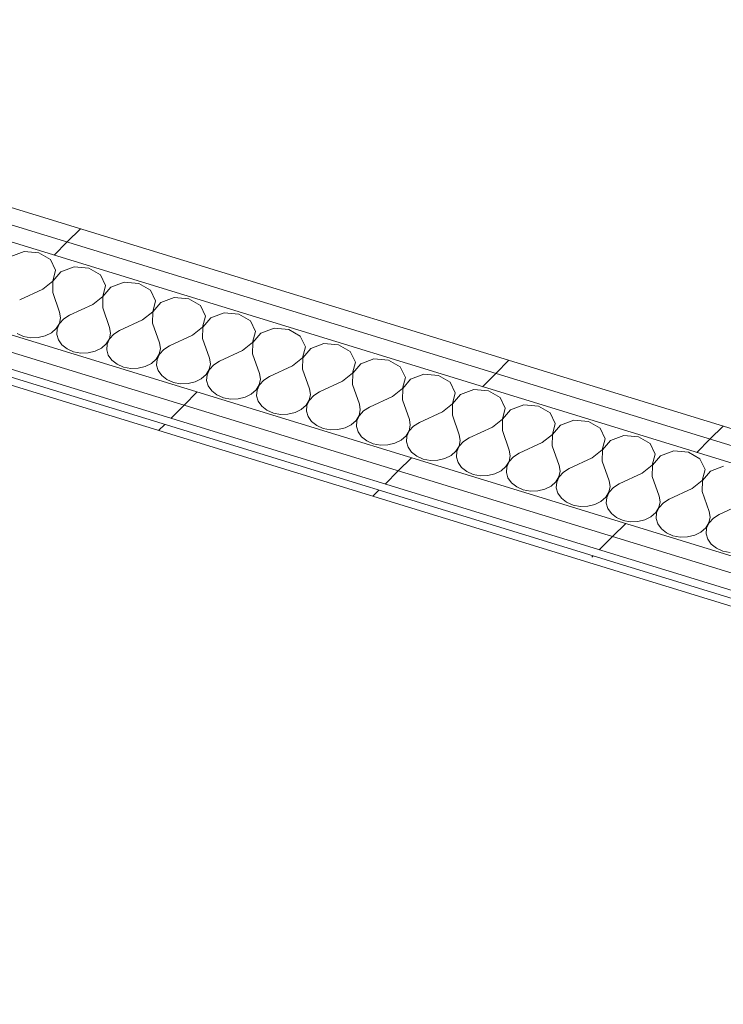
# Model space of a CAD drawing. Header units: millimetres. Extents: x -2220 to 52371, y -4077 to 6953.
# Tile 106 of 228: x 7898 to 8360, y -1580 to -934. Entities that reach past the tile are written whole.
import ezdxf

# ---------------------------------------------------------------- set-up
doc = ezdxf.new("R2010")
doc.units = ezdxf.units.MM
doc.header["$MEASUREMENT"] = 0
doc.linetypes.add('Wipeout_Contour', pattern=[1000, 0, -1000])
doc.layers.add('Nuevo_08_E_Envans secs', color=7, linetype='Continuous')
doc.layers.add('Nuevo_08_E_Envans secs_Pluma_Nº__1', color=7, linetype='Continuous', lineweight=5)
for name, color, linetype, lineweight, true_color in [('Nuevo_08_E_Envans secs_Pluma_Nº__102', 7, 'Continuous', 5, 0xcccccc), ('Nuevo_08_E_Envans secs_Pluma_Nº__171', 171, 'Continuous', 13, 0xaaaaff), ('Nuevo_08_E_Envans secs_Pluma_Nº__177', 7, 'Continuous', 15, 0xf7e046)]:
    doc.layers.add(name, color=color, linetype=linetype, lineweight=lineweight, true_color=true_color)
pattern_1 = [(45, (0, 0), (-183.848, 183.848), [195, -65]), (45, (7e-14, 183.85), (-183.848, 183.848), [195, -65])]

# ---------------------------------------------------------------- blocks, each defined once
blk = doc.blocks.new('*X78')
at = {"layer": 'Nuevo_08_E_Envans secs_Pluma_Nº__102', "color": 254, "linetype": 'Continuous', "lineweight": 5, "true_color": 0xcccccc}
for p, q in [((7900.63, -1085.99), (7891.91, -1089.17)), ((7910.24, -1086.77), (7900.63, -1085.99)), ((7917.87, -1091.28), (7910.24, -1086.77)), ((7921.25, -1098.17), (7917.87, -1091.28)), ((7919.36, -1105.39), (7921.25, -1098.17)), ((7933.43, -1096.06), (7924.71, -1099.24)), ((7943.04, -1096.84), (7933.43, -1096.06)), ((7950.68, -1101.35), (7943.04, -1096.84)), ((7912.77, -1110.77), (7919.36, -1105.39)), ((7919.49, -1105.43), (7919.33, -1112.79)), ((7924.71, -1099.24), (7919.49, -1105.43)), ((7954.05, -1108.24), (7950.68, -1101.35)), ((7912.77, -1110.77), (7897.64, -1117.74)), ((7952.17, -1115.46), (7954.05, -1108.24)), ((7957.52, -1109.3), (7952.3, -1115.5)), ((7966.24, -1106.12), (7957.52, -1109.3)), ((7975.85, -1106.91), (7966.24, -1106.12)), ((7983.48, -1111.42), (7975.85, -1106.91)), ((7986.86, -1118.31), (7983.48, -1111.42)), ((7919.33, -1112.79), (7923.88, -1125.8)), ((7945.58, -1120.84), (7952.17, -1115.46)), ((7952.3, -1115.5), (7952.14, -1122.86)), ((7984.97, -1125.53), (7986.86, -1118.31)), ((7999.04, -1116.19), (7990.32, -1119.37)), ((8008.65, -1116.97), (7999.04, -1116.19)), ((8016.29, -1121.48), (8008.65, -1116.97)), ((7945.58, -1120.84), (7930.44, -1127.81)), ((7952.14, -1122.86), (7956.69, -1135.86)), ((7990.32, -1119.37), (7985.1, -1125.57)), ((8019.66, -1128.38), (8016.29, -1121.48)), ((7923.72, -1133.15), (7924.47, -1129.48)), ((7926.65, -1130.15), (7923.85, -1133.19)), ((7924.47, -1129.48), (7923.88, -1125.8)), ((7930.44, -1127.81), (7926.65, -1130.15)), ((7978.38, -1130.91), (7963.25, -1137.88)), ((7978.38, -1130.91), (7984.97, -1125.53)), ((7985.1, -1125.57), (7984.94, -1132.92)), ((8017.78, -1135.59), (8019.66, -1128.38)), ((8023.13, -1129.44), (8017.91, -1135.63)), ((8031.84, -1126.26), (8023.13, -1129.44)), ((8041.46, -1127.04), (8031.84, -1126.26)), ((8049.09, -1131.55), (8041.46, -1127.04)), ((7918.5, -1139.35), (7921.68, -1136.53)), ((7921.68, -1136.53), (7923.72, -1133.15)), ((7922.25, -1136.7), (7921.96, -1140.41)), ((7923.85, -1133.19), (7922.25, -1136.7)), ((7957.28, -1139.55), (7956.69, -1135.86)), ((7963.25, -1137.88), (7959.46, -1140.22)), ((7984.94, -1132.92), (7989.49, -1145.93)), ((8011.19, -1140.98), (8017.78, -1135.59)), ((8017.91, -1135.63), (8017.75, -1142.99)), ((8052.47, -1138.44), (8049.09, -1131.55)), ((8064.65, -1136.33), (8055.93, -1139.51)), ((8074.26, -1137.11), (8064.65, -1136.33)), ((8081.9, -1141.62), (8074.26, -1137.11)), ((7895.94, -1139.9), (7900.17, -1141.75)), ((7900.17, -1141.75), (7904.91, -1142.65)), ((7904.91, -1142.65), (7909.78, -1142.53)), ((7909.78, -1142.53), (7914.43, -1141.4)), ((7914.43, -1141.4), (7918.5, -1139.35)), ((7921.96, -1140.41), (7923.02, -1144.04)), ((7923.02, -1144.04), (7925.34, -1147.3)), ((7954.48, -1146.59), (7956.52, -1143.22)), ((7956.66, -1143.26), (7955.05, -1146.77)), ((7956.52, -1143.22), (7957.28, -1139.55)), ((7959.46, -1140.22), (7956.66, -1143.26)), ((8011.19, -1140.98), (7996.05, -1147.95)), ((8017.75, -1142.99), (8022.29, -1156)), ((8050.58, -1145.66), (8052.47, -1138.44)), ((8055.93, -1139.51), (8050.71, -1145.7)), ((8085.27, -1148.51), (8081.9, -1141.62)), ((7925.34, -1147.3), (7928.75, -1149.96)), ((7928.75, -1149.96), (7932.98, -1151.82)), ((7947.24, -1151.47), (7951.3, -1149.42)), ((7951.3, -1149.42), (7954.48, -1146.59)), ((7955.05, -1146.77), (7954.77, -1150.48)), ((7954.77, -1150.48), (7955.83, -1154.1)), ((7989.33, -1153.29), (7990.08, -1149.62)), ((7992.26, -1150.29), (7989.46, -1153.33)), ((7990.08, -1149.62), (7989.49, -1145.93)), ((7996.05, -1147.95), (7992.26, -1150.29)), ((8043.99, -1151.04), (8050.58, -1145.66)), ((8050.71, -1145.7), (8050.55, -1153.06)), ((8083.39, -1155.73), (8085.27, -1148.51)), ((8088.74, -1149.57), (8083.52, -1155.77)), ((8097.45, -1146.39), (8088.74, -1149.57)), ((8107.07, -1147.17), (8097.45, -1146.39)), ((8114.7, -1151.69), (8107.07, -1147.17)), ((7932.98, -1151.82), (7937.71, -1152.72)), ((7937.71, -1152.72), (7942.59, -1152.6)), ((7942.59, -1152.6), (7947.24, -1151.47)), ((7955.83, -1154.1), (7958.15, -1157.37)), ((7984.11, -1159.48), (7987.29, -1156.66)), ((7987.29, -1156.66), (7989.33, -1153.29)), ((7987.86, -1156.84), (7987.57, -1160.55)), ((7989.46, -1153.33), (7987.86, -1156.84)), ((8022.89, -1159.69), (8022.29, -1156)), ((8043.99, -1151.04), (8028.86, -1158.01)), ((8050.55, -1153.06), (8055.1, -1166.07)), ((8076.8, -1161.11), (8083.39, -1155.73)), ((8083.52, -1155.77), (8083.36, -1163.13)), ((8118.08, -1158.58), (8114.7, -1151.69)), ((8130.26, -1156.46), (8121.54, -1159.64)), ((8139.87, -1157.24), (8130.26, -1156.46)), ((8147.51, -1161.75), (8139.87, -1157.24)), ((7958.15, -1157.37), (7961.55, -1160.03)), ((7961.55, -1160.03), (7965.78, -1161.88)), ((7965.78, -1161.88), (7970.51, -1162.78)), ((7970.51, -1162.78), (7975.39, -1162.66)), ((7975.39, -1162.66), (7980.04, -1161.54)), ((7980.04, -1161.54), (7984.11, -1159.48)), ((7987.57, -1160.55), (7988.63, -1164.17)), ((8020.09, -1166.73), (8022.13, -1163.36)), ((8022.27, -1163.4), (8020.66, -1166.91)), ((8022.13, -1163.36), (8022.89, -1159.69)), ((8025.07, -1160.36), (8022.27, -1163.4)), ((8028.86, -1158.01), (8025.07, -1160.36)), ((8076.8, -1161.11), (8061.66, -1168.08)), ((8083.36, -1163.13), (8087.9, -1176.13)), ((8116.19, -1165.8), (8118.08, -1158.58)), ((8121.54, -1159.64), (8116.32, -1165.84)), ((8150.88, -1168.65), (8147.51, -1161.75)), ((7988.63, -1164.17), (7990.95, -1167.44)), ((7990.95, -1167.44), (7994.35, -1170.1)), ((7994.35, -1170.1), (7998.59, -1171.95)), ((8012.85, -1171.6), (8016.91, -1169.55)), ((8016.91, -1169.55), (8020.09, -1166.73)), ((8020.66, -1166.91), (8020.38, -1170.61)), ((8054.94, -1173.42), (8055.69, -1169.75)), ((8055.69, -1169.75), (8055.1, -1166.07)), ((8061.66, -1168.08), (8057.87, -1170.42)), ((8109.6, -1171.18), (8116.19, -1165.8)), ((8116.32, -1165.84), (8116.16, -1173.19)), ((8149, -1175.86), (8150.88, -1168.65)), ((8154.35, -1169.71), (8149.13, -1175.9)), ((8163.06, -1166.53), (8154.35, -1169.71)), ((8172.68, -1167.31), (8163.06, -1166.53)), ((8180.31, -1171.82), (8172.68, -1167.31)), ((7998.59, -1171.95), (8003.32, -1172.85)), ((8003.32, -1172.85), (8008.2, -1172.73)), ((8008.2, -1172.73), (8012.85, -1171.6)), ((8020.38, -1170.61), (8021.44, -1174.24)), ((8021.44, -1174.24), (8023.76, -1177.51)), ((8052.89, -1176.8), (8054.94, -1173.42)), ((8055.07, -1173.46), (8053.47, -1176.97)), ((8057.87, -1170.42), (8055.07, -1173.46)), ((8088.5, -1179.82), (8087.9, -1176.13)), ((8109.6, -1171.18), (8094.47, -1178.15)), ((8116.16, -1173.19), (8120.71, -1186.2)), ((8142.41, -1181.25), (8149, -1175.86)), ((8149.13, -1175.9), (8148.97, -1183.26)), ((8183.69, -1178.71), (8180.31, -1171.82)), ((8195.87, -1176.6), (8187.15, -1179.78)), ((8205.48, -1177.38), (8195.87, -1176.6)), ((8023.76, -1177.51), (8027.16, -1180.17)), ((8027.16, -1180.17), (8031.39, -1182.02)), ((8031.39, -1182.02), (8036.12, -1182.92)), ((8036.12, -1182.92), (8041, -1182.8)), ((8041, -1182.8), (8045.65, -1181.67)), ((8045.65, -1181.67), (8049.72, -1179.62)), ((8049.72, -1179.62), (8052.89, -1176.8)), ((8053.47, -1176.97), (8053.18, -1180.68)), ((8053.18, -1180.68), (8054.24, -1184.31)), ((8087.74, -1183.49), (8088.5, -1179.82)), ((8090.68, -1180.49), (8087.88, -1183.53)), ((8094.47, -1178.15), (8090.68, -1180.49)), ((8142.41, -1181.25), (8127.27, -1188.22)), ((8181.8, -1185.93), (8183.69, -1178.71)), ((8187.15, -1179.78), (8181.93, -1185.97)), ((8213.12, -1181.89), (8205.48, -1177.38)), ((8216.49, -1188.78), (8213.12, -1181.89)), ((8054.24, -1184.31), (8056.56, -1187.57)), ((8056.56, -1187.57), (8059.96, -1190.23)), ((8082.52, -1189.69), (8085.7, -1186.86)), ((8085.7, -1186.86), (8087.74, -1183.49)), ((8086.27, -1187.04), (8085.99, -1190.75)), ((8087.88, -1183.53), (8086.27, -1187.04)), ((8121.3, -1189.89), (8120.71, -1186.2)), ((8127.27, -1188.22), (8123.48, -1190.56)), ((8148.97, -1183.26), (8153.51, -1196.27)), ((8175.21, -1191.31), (8181.8, -1185.93)), ((8181.93, -1185.97), (8181.77, -1193.33)), ((8214.61, -1196), (8216.49, -1188.78)), ((8228.67, -1186.66), (8219.96, -1189.84)), ((8238.29, -1187.44), (8228.67, -1186.66)), ((8245.92, -1191.96), (8238.29, -1187.44)), ((8059.96, -1190.23), (8064.19, -1192.08)), ((8064.19, -1192.08), (8068.93, -1192.99)), ((8068.93, -1192.99), (8073.81, -1192.87)), ((8073.81, -1192.87), (8078.46, -1191.74)), ((8078.46, -1191.74), (8082.52, -1189.69)), ((8085.99, -1190.75), (8087.05, -1194.37)), ((8087.05, -1194.37), (8089.36, -1197.64)), ((8118.5, -1196.93), (8120.55, -1193.56)), ((8120.68, -1193.6), (8119.08, -1197.11)), ((8120.55, -1193.56), (8121.3, -1189.89)), ((8123.48, -1190.56), (8120.68, -1193.6)), ((8175.21, -1191.31), (8160.07, -1198.28)), ((8181.77, -1193.33), (8186.32, -1206.34)), ((8208.01, -1201.38), (8214.61, -1196)), ((8214.74, -1196.04), (8214.58, -1203.39)), ((8219.96, -1189.84), (8214.74, -1196.04)), ((8249.3, -1198.85), (8245.92, -1191.96)), ((8089.36, -1197.64), (8092.77, -1200.3)), ((8092.77, -1200.3), (8097, -1202.15)), ((8097, -1202.15), (8101.73, -1203.05)), ((8106.61, -1202.93), (8111.26, -1201.81)), ((8111.26, -1201.81), (8115.33, -1199.75)), ((8115.33, -1199.75), (8118.5, -1196.93)), ((8119.08, -1197.11), (8118.79, -1200.82)), ((8118.79, -1200.82), (8119.85, -1204.44)), ((8153.35, -1203.63), (8154.11, -1199.96)), ((8156.29, -1200.63), (8153.48, -1203.67)), ((8154.11, -1199.96), (8153.51, -1196.27)), ((8160.07, -1198.28), (8156.29, -1200.63)), ((8208.01, -1201.38), (8192.88, -1208.35)), ((8247.41, -1206.06), (8249.3, -1198.85)), ((8252.76, -1199.91), (8247.54, -1206.11)), ((8261.48, -1196.73), (8252.76, -1199.91)), ((8271.09, -1197.51), (8261.48, -1196.73)), ((8278.72, -1202.02), (8271.09, -1197.51)), ((8282.1, -1208.92), (8278.72, -1202.02)), ((8101.73, -1203.05), (8106.61, -1202.93)), ((8119.85, -1204.44), (8122.17, -1207.71)), ((8122.17, -1207.71), (8125.57, -1210.37)), ((8148.13, -1209.82), (8151.31, -1207)), ((8151.31, -1207), (8153.35, -1203.63)), ((8151.88, -1207.17), (8151.6, -1210.88)), ((8153.48, -1203.67), (8151.88, -1207.17)), ((8186.91, -1210.02), (8186.32, -1206.34)), ((8192.88, -1208.35), (8189.09, -1210.69)), ((8214.58, -1203.39), (8219.12, -1216.4)), ((8240.82, -1211.45), (8247.41, -1206.06)), ((8247.54, -1206.11), (8247.38, -1213.46)), ((8280.21, -1216.13), (8282.1, -1208.92)), ((8294.28, -1206.8), (8285.57, -1209.98)), ((8303.89, -1207.58), (8294.28, -1206.8)), ((8311.53, -1212.09), (8303.89, -1207.58)), ((8125.57, -1210.37), (8129.8, -1212.22)), ((8129.8, -1212.22), (8134.54, -1213.12)), ((8134.54, -1213.12), (8139.42, -1213)), ((8139.42, -1213), (8144.07, -1211.87)), ((8144.07, -1211.87), (8148.13, -1209.82)), ((8151.6, -1210.88), (8152.65, -1214.51)), ((8152.65, -1214.51), (8154.97, -1217.78)), ((8184.11, -1217.07), (8186.16, -1213.69)), ((8186.29, -1213.73), (8184.69, -1217.24)), ((8186.16, -1213.69), (8186.91, -1210.02)), ((8189.09, -1210.69), (8186.29, -1213.73)), ((8240.82, -1211.45), (8225.68, -1218.42)), ((8247.38, -1213.46), (8251.93, -1226.47)), ((8285.57, -1209.98), (8280.35, -1216.17)), ((8314.91, -1218.98), (8311.53, -1212.09)), ((8154.97, -1217.78), (8158.38, -1220.44)), ((8158.38, -1220.44), (8162.61, -1222.29)), ((8172.22, -1223.07), (8176.87, -1221.94)), ((8176.87, -1221.94), (8180.94, -1219.89)), ((8180.94, -1219.89), (8184.11, -1217.07)), ((8184.69, -1217.24), (8184.4, -1220.95)), ((8184.4, -1220.95), (8185.46, -1224.58)), ((8218.96, -1223.76), (8219.72, -1220.09)), ((8221.9, -1220.76), (8219.09, -1223.8)), ((8219.72, -1220.09), (8219.12, -1216.4)), ((8225.68, -1218.42), (8221.9, -1220.76)), ((8273.62, -1221.52), (8258.49, -1228.48)), ((8273.62, -1221.52), (8280.21, -1216.13)), ((8280.35, -1216.17), (8280.19, -1223.53)), ((8313.02, -1226.2), (8314.91, -1218.98)), ((8318.37, -1220.05), (8313.15, -1226.24)), ((8327.09, -1216.86), (8318.37, -1220.05)), ((8336.7, -1217.65), (8327.09, -1216.86)), ((8344.33, -1222.16), (8336.7, -1217.65)), ((8162.61, -1222.29), (8167.34, -1223.19)), ((8167.34, -1223.19), (8172.22, -1223.07)), ((8185.46, -1224.58), (8187.78, -1227.84)), ((8187.78, -1227.84), (8191.18, -1230.5)), ((8213.74, -1229.95), (8216.92, -1227.13)), ((8216.92, -1227.13), (8218.96, -1223.76)), ((8217.49, -1227.31), (8217.21, -1231.02)), ((8219.09, -1223.8), (8217.49, -1227.31)), ((8252.52, -1230.16), (8251.93, -1226.47)), ((8280.19, -1223.53), (8284.73, -1236.54)), ((8306.43, -1231.58), (8313.02, -1226.2)), ((8313.15, -1226.24), (8312.99, -1233.6)), ((8347.71, -1229.05), (8344.33, -1222.16)), ((8359.89, -1226.93), (8351.18, -1230.11)), ((8191.18, -1230.5), (8195.41, -1232.35)), ((8195.41, -1232.35), (8200.15, -1233.25)), ((8200.15, -1233.25), (8205.03, -1233.14)), ((8205.03, -1233.14), (8209.68, -1232.01)), ((8209.68, -1232.01), (8213.74, -1229.95)), ((8217.21, -1231.02), (8218.26, -1234.64)), ((8218.26, -1234.64), (8220.58, -1237.91)), ((8249.72, -1237.2), (8251.77, -1233.83)), ((8251.9, -1233.87), (8250.29, -1237.38)), ((8251.77, -1233.83), (8252.52, -1230.16)), ((8254.7, -1230.83), (8251.9, -1233.87)), ((8258.49, -1228.48), (8254.7, -1230.83)), ((8306.43, -1231.58), (8291.29, -1238.55)), ((8312.99, -1233.6), (8317.54, -1246.61)), ((8345.82, -1236.27), (8347.71, -1229.05)), ((8351.18, -1230.11), (8345.96, -1236.31)), ((8220.58, -1237.91), (8223.99, -1240.57)), ((8223.99, -1240.57), (8228.22, -1242.42)), ((8242.48, -1242.07), (8246.55, -1240.02)), ((8246.55, -1240.02), (8249.72, -1237.2)), ((8250.29, -1237.38), (8250.01, -1241.08)), ((8250.01, -1241.08), (8251.07, -1244.71)), ((8284.57, -1243.9), (8285.33, -1240.23)), ((8287.51, -1240.89), (8284.7, -1243.94)), ((8285.33, -1240.23), (8284.73, -1236.54)), ((8291.29, -1238.55), (8287.51, -1240.89)), ((8339.23, -1241.65), (8345.82, -1236.27)), ((8345.96, -1236.31), (8345.79, -1243.66)), ((8228.22, -1242.42), (8232.95, -1243.32)), ((8232.95, -1243.32), (8237.83, -1243.2)), ((8237.83, -1243.2), (8242.48, -1242.07)), ((8251.07, -1244.71), (8253.39, -1247.98)), ((8279.35, -1250.09), (8282.53, -1247.27)), ((8282.53, -1247.27), (8284.57, -1243.9)), ((8283.1, -1247.44), (8282.82, -1251.15)), ((8284.7, -1243.94), (8283.1, -1247.44)), ((8318.13, -1250.29), (8317.54, -1246.61)), ((8339.23, -1241.65), (8324.1, -1248.62)), ((8345.79, -1243.66), (8350.34, -1256.67)), ((8253.39, -1247.98), (8256.79, -1250.64)), ((8256.79, -1250.64), (8261.02, -1252.49)), ((8261.02, -1252.49), (8265.76, -1253.39)), ((8265.76, -1253.39), (8270.64, -1253.27)), ((8270.64, -1253.27), (8275.28, -1252.14)), ((8275.28, -1252.14), (8279.35, -1250.09)), ((8282.82, -1251.15), (8283.87, -1254.78)), ((8315.33, -1257.34), (8317.38, -1253.96)), ((8317.51, -1254), (8315.9, -1257.51)), ((8317.38, -1253.96), (8318.13, -1250.29)), ((8320.31, -1250.96), (8317.51, -1254)), ((8324.1, -1248.62), (8320.31, -1250.96)), ((8372.04, -1251.72), (8356.9, -1258.69)), ((8283.87, -1254.78), (8286.19, -1258.05)), ((8286.19, -1258.05), (8289.6, -1260.71)), ((8289.6, -1260.71), (8293.83, -1262.56)), ((8308.09, -1262.21), (8312.16, -1260.16)), ((8312.16, -1260.16), (8315.33, -1257.34)), ((8315.9, -1257.51), (8315.62, -1261.22)), ((8350.18, -1264.03), (8350.93, -1260.36)), ((8350.93, -1260.36), (8350.34, -1256.67)), ((8356.9, -1258.69), (8353.12, -1261.03)), ((8293.83, -1262.56), (8298.56, -1263.46)), ((8298.56, -1263.46), (8303.44, -1263.34)), ((8303.44, -1263.34), (8308.09, -1262.21)), ((8315.62, -1261.22), (8316.68, -1264.85)), ((8316.68, -1264.85), (8319, -1268.11)), ((8348.14, -1267.4), (8350.18, -1264.03)), ((8350.31, -1264.07), (8348.71, -1267.58)), ((8353.12, -1261.03), (8350.31, -1264.07)), ((8319, -1268.11), (8322.4, -1270.77)), ((8322.4, -1270.77), (8326.63, -1272.62)), ((8326.63, -1272.62), (8331.37, -1273.52)), ((8331.37, -1273.52), (8336.24, -1273.41)), ((8336.24, -1273.41), (8340.89, -1272.28)), ((8340.89, -1272.28), (8344.96, -1270.22)), ((8344.96, -1270.22), (8348.14, -1267.4)), ((8348.71, -1267.58), (8348.43, -1271.29)), ((8348.43, -1271.29), (8349.48, -1274.91)), ((8349.48, -1274.91), (8351.8, -1278.18)), ((8351.8, -1278.18), (8355.21, -1280.84)), ((8355.21, -1280.84), (8359.44, -1282.69)), ((8359.44, -1282.69), (8364.17, -1283.59))]:
    blk.add_line(p, q, dxfattribs=at)
blk = doc.blocks.new('Elem Sección_68_1')
at = {"layer": 'Nuevo_08_E_Envans secs', "lineweight": 0}
blk.add_blockref('*X78', (0, 0), dxfattribs=at)
at = {"color": 254, "linetype": 'Wipeout_Contour', "lineweight": 0, "ltscale": 33687.2822}
blk.add_wipeout([(7524.49, -944.29), (7519.33, -954.03), (9145.57, -1453.1), (9150.73, -1443.37)], dxfattribs=at).dxf.layer = 'Nuevo_08_E_Envans secs'
at = {"layer": 'Nuevo_08_E_Envans secs_Pluma_Nº__177', "linetype": 'Continuous', "lineweight": 15, "true_color": 0xf7e046}
h = blk.add_hatch(dxfattribs=at)
h.set_pattern_fill('Panellat_HPL_0001', color=53, style=0, pattern_type=2)
h.set_pattern_definition(pattern_1)
h.paths.add_polyline_path([(7524.49, -944.29), (7519.33, -954.03), (9145.57, -1453.1), (9150.73, -1443.37)])
at = {"color": 254, "linetype": 'Wipeout_Contour', "lineweight": 0, "ltscale": 50512.399528}
blk.add_wipeout([(7506.54, -950.1), (7501.37, -959.84), (9153.2, -1466.77), (9158.37, -1457.03), (9145.57, -1453.1), (7519.33, -954.03)], dxfattribs=at).dxf.layer = 'Nuevo_08_E_Envans secs'
at = {"layer": 'Nuevo_08_E_Envans secs_Pluma_Nº__177', "linetype": 'Continuous', "lineweight": 15, "true_color": 0xf7e046}
h = blk.add_hatch(dxfattribs=at)
h.set_pattern_fill('Panellat_HPL_0001', color=53, style=0, pattern_type=2)
h.set_pattern_definition(pattern_1)
h.paths.add_polyline_path([(7506.54, -950.1), (7501.37, -959.84), (9153.2, -1466.77), (9158.37, -1457.03), (9145.57, -1453.1), (7519.33, -954.03)])
at = {"color": 254, "linetype": 'Wipeout_Contour', "lineweight": 0, "ltscale": 30493.871432}
blk.add_wipeout([(5868.08, -552.67), (9216.61, -1580.3), (9219, -1575.8), (5870.47, -548.18)], dxfattribs=at).dxf.layer = 'Nuevo_08_E_Envans secs'
at = {"layer": 'Nuevo_08_E_Envans secs_Pluma_Nº__171', "linetype": 'Continuous', "lineweight": 13, "true_color": 0xaaaaff}
h = blk.add_hatch(dxfattribs=at)
h.set_pattern_fill('Panellat_HPL_0001', color=161, style=0, pattern_type=2)
h.set_pattern_definition(pattern_1)
h.paths.add_polyline_path([(5868.08, -552.67), (9216.61, -1580.3), (9219, -1575.8), (5870.47, -548.18)])
at = {"color": 254, "linetype": 'Wipeout_Contour', "lineweight": 0, "ltscale": 39819.543603}
blk.add_wipeout([(5872.85, -543.69), (9209.57, -1567.68), (9214.73, -1557.94), (9201.94, -1554.02), (5878.01, -533.95)], dxfattribs=at).dxf.layer = 'Nuevo_08_E_Envans secs'
at = {"layer": 'Nuevo_08_E_Envans secs_Pluma_Nº__177', "linetype": 'Continuous', "lineweight": 15, "true_color": 0xf7e046}
h = blk.add_hatch(dxfattribs=at)
h.set_pattern_fill('Panellat_HPL_0001', color=53, style=0, pattern_type=2)
h.set_pattern_definition(pattern_1)
h.paths.add_polyline_path([(5872.85, -543.69), (9209.57, -1567.68), (9214.73, -1557.94), (9201.94, -1554.02), (5878.01, -533.95)])
at = {"color": 254, "linetype": 'Wipeout_Contour', "lineweight": 0, "ltscale": 54462.240952}
blk.add_wipeout([(5878.01, -533.95), (9201.94, -1554.02), (9207.1, -1544.28), (9194.3, -1540.35), (7447.01, -1004.13), (7092.72, -895.4), (5883.17, -524.21)], dxfattribs=at).dxf.layer = 'Nuevo_08_E_Envans secs'
at = {"layer": 'Nuevo_08_E_Envans secs_Pluma_Nº__177', "linetype": 'Continuous', "lineweight": 15, "true_color": 0xf7e046}
h = blk.add_hatch(dxfattribs=at)
h.set_pattern_fill('Panellat_HPL_0001', color=53, style=0, pattern_type=2)
h.set_pattern_definition(pattern_1)
h.paths.add_polyline_path([(5878.01, -533.95), (9201.94, -1554.02), (9207.1, -1544.28), (9194.3, -1540.35), (7447.01, -1004.13), (7092.72, -895.4), (5883.17, -524.21)])
at = {"layer": 'Nuevo_08_E_Envans secs_Pluma_Nº__1', "color": 7, "linetype": 'Continuous', "lineweight": 5}
for p, q in [((5878.01, -533.95), (9201.94, -1554.02)), ((5870.47, -548.18), (9213.09, -1573.99)), ((5872.85, -543.69), (9209.57, -1567.68)), ((5868.08, -552.67), (9216.61, -1580.3)), ((7537.29, -948.22), (9137.94, -1439.44)), ((7519.33, -954.03), (9145.57, -1453.1)), ((7501.37, -959.84), (9153.2, -1466.77)), ((7447.01, -1004.13), (9194.3, -1540.35))]:
    blk.add_line(p, q, dxfattribs=at)

msp = doc.modelspace()

# ---------------------------------------------------------------- block references
at = {"layer": 'Nuevo_08_E_Envans secs', "lineweight": 0}
msp.add_blockref('Elem Sección_68_1', (0, 0), dxfattribs=at)

doc.saveas('drawing.dxf')
